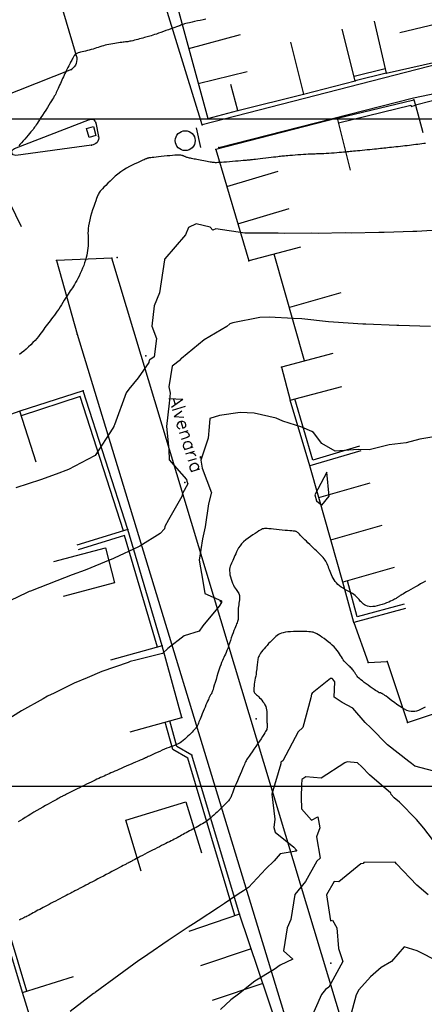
# Model space of a CAD drawing. Header units: millimetres. Extents: x 196436 to 199900, y 8705373 to 8708636.
# Tile 142 of 238: x 198404 to 198464, y 8706567 to 8706715. Entities that reach past the tile are written whole.
import ezdxf
from ezdxf.enums import TextEntityAlignment as Align

# ---------------------------------------------------------------- set-up
doc = ezdxf.new("R2010")
doc.units = ezdxf.units.MM
doc.header["$LTSCALE"] = 5
for name, color, linetype in [('$CURVAS1', 30, 'Continuous'), ('$CURVAS2', 40, 'Continuous'), ('CASA', 6, 'Continuous'), ('CERCA', 3, 'CERCA_LINE'), ('MALHA', 9, 'Continuous'), ('MEIO-FIO', 7, 'Continuous'), ('MURO', 9, 'Continuous'), ('PL', 23, 'Continuous'), ('TEXTO', 2, 'Continuous')]:
    doc.layers.add(name, color=color, linetype=linetype)
doc.styles.add('GEOSIS', font='ROMANS.SHX')
doc.linetypes.add('CERCA_LINE', pattern='A,0.5,-0.2,["X",Standard,S=0.1,R=0,X=-0.1,Y=-0.05],-0.25', length=0.95)

# ---------------------------------------------------------------- blocks, each defined once
blk = doc.blocks.new('C')
at = {"layer": 'CASA'}
blk.add_lwpolyline([(0, 0), (0, 8)], dxfattribs=at)
blk = doc.blocks.new('PL')
at = {"layer": 'PL'}
blk.add_line((2.01, 1.49), (2.01, -1.49), dxfattribs=at)
blk.add_circle((0, 0), 1.49, dxfattribs=at)

msp = doc.modelspace()

# ---------------------------------------------------------------- linework, layer by layer
at = {"layer": '$CURVAS1'}
for points in [[(198467.803, 8706683.392, 695), (198463.26, 8706683.11, 695), (198462.649, 8706683.108, 695), (198458.351, 8706682.949, 695), (198457.56, 8706682.955, 695), (198453.408, 8706682.856, 695), (198452.508, 8706682.873, 695), (198448.443, 8706682.806, 695), (198447.473, 8706682.826, 695), (198443.458, 8706682.797, 695), (198442.463, 8706682.829, 695), (198438.452, 8706682.832, 695), (198437.982, 8706682.857, 695), (198437.469, 8706682.862, 695), (198433.138, 8706683.488, 695), (198432.68, 8706683.301, 695), (198432.253, 8706683.77, 695), (198430.198, 8706684.257, 695), (198429.004, 8706683.709, 695), (198428.582, 8706682.612, 695), (198425.485, 8706678.982, 695), (198425.425, 8706678.909, 695), (198425.396, 8706678.902, 695), (198425.415, 8706678.885, 695), (198425.411, 8706678.834, 695), (198424.654, 8706673.888, 695), (198423.883, 8706671.939, 695), (198423.541, 8706668.893, 695), (198424.246, 8706667.078, 695), (198423.866, 8706664.345, 695), (198423.234, 8706663.895, 695), (198423.144, 8706663.826, 695), (198423.082, 8706663.469, 695), (198421.502, 8706661.189, 695), (198420.063, 8706659.486, 695), (198419.686, 8706658.91, 695), (198417.937, 8706654.136, 695), (198417.855, 8706653.918, 695), (198417.848, 8706653.877, 695), (198417.679, 8706653.625, 695), (198415.009, 8706649.528, 695), (198413.861, 8706648.936, 695), (198411.05, 8706647.445, 695), (198409.195, 8706646.755, 695), (198406.818, 8706645.914, 695), (198403.139, 8706644.687, 695)], [(198466.76, 8706602.023, 700), (198462.963, 8706603.002, 700), (198462.437, 8706603.383, 700), (198462.033, 8706603.724, 700), (198458.852, 8706606.205, 700), (198456.365, 8706608.749, 700), (198455.524, 8706609.535, 700), (198453.676, 8706611.694, 700), (198452.036, 8706612.548, 700), (198450.857, 8706613.333, 700), (198450.943, 8706615.617, 700), (198450.662, 8706616.044, 700), (198450.572, 8706616.115, 700), (198450.305, 8706616.147, 700), (198447.586, 8706613.92, 700), (198447.474, 8706613.788, 700), (198447.37, 8706613.231, 700), (198446.168, 8706608.794, 700), (198445.447, 8706608.157, 700), (198443.146, 8706603.807, 700), (198442.872, 8706603.591, 700), (198442.845, 8706603.329, 700), (198441.536, 8706598.814, 700), (198441.95, 8706595.05, 700), (198441.816, 8706593.813, 700), (198442.032, 8706593.116, 700), (198444.797, 8706590.86, 700), (198445.223, 8706590.431, 700), (198445.237, 8706590.342, 700), (198445.167, 8706590.279, 700), (198442.75, 8706589.874, 700), (198441.88, 8706588.812, 700), (198440.637, 8706587.618, 700), (198438.036, 8706584.852, 700), (198437.274, 8706584.329, 700), (198436.473, 8706583.836, 700), (198434.424, 8706582.453, 700), (198433.519, 8706581.835, 700), (198430.493, 8706579.842, 700), (198429.75, 8706579.366, 700), (198428.972, 8706578.869, 700), (198425.997, 8706576.867, 700), (198422.916, 8706574.766, 700), (198422.258, 8706574.339, 700), (198421.588, 8706573.901, 700), (198418.572, 8706571.704, 700), (198415.043, 8706569.104, 700), (198414.913, 8706569.014, 700), (198414.794, 8706568.931, 700), (198411.302, 8706566.227, 700)]]:
    msp.add_polyline3d(points, dxfattribs=at)
at = {"layer": '$CURVAS2'}
for points in [[(198431.598, 8706714.896, 693), (198431.201, 8706714.816, 693), (198430.784, 8706714.727, 693), (198430.362, 8706714.634, 693), (198429.948, 8706714.541, 693), (198429.556, 8706714.45, 693), (198429.198, 8706714.367, 693), (198428.89, 8706714.294, 693), (198428.641, 8706714.235, 693), (198428.447, 8706714.189, 693), (198428.3, 8706714.153, 693), (198428.192, 8706714.126, 693), (198428.116, 8706714.107, 693), (198428.065, 8706714.092, 693), (198428.03, 8706714.08, 693), (198428.004, 8706714.07, 693), (198427.981, 8706714.059, 693), (198427.958, 8706714.048, 693), (198427.936, 8706714.036, 693), (198427.914, 8706714.024, 693), (198427.892, 8706714.012, 693), (198427.869, 8706714, 693), (198427.845, 8706713.987, 693), (198427.819, 8706713.974, 693), (198427.79, 8706713.962, 693), (198427.753, 8706713.946, 693), (198427.7, 8706713.926, 693), (198427.626, 8706713.898, 693), (198427.523, 8706713.861, 693), (198427.385, 8706713.811, 693), (198427.205, 8706713.746, 693), (198426.977, 8706713.664, 693), (198426.698, 8706713.563, 693), (198426.376, 8706713.447, 693), (198426.023, 8706713.32, 693), (198425.651, 8706713.187, 693), (198425.272, 8706713.052, 693), (198424.899, 8706712.92, 693), (198424.543, 8706712.795, 693), (198424.215, 8706712.683, 693), (198423.926, 8706712.585, 693), (198423.67, 8706712.502, 693), (198423.44, 8706712.429, 693), (198423.228, 8706712.365, 693), (198423.027, 8706712.306, 693), (198422.829, 8706712.25, 693), (198422.626, 8706712.194, 693), (198422.411, 8706712.136, 693), (198422.178, 8706712.072, 693), (198421.931, 8706712.006, 693), (198421.675, 8706711.937, 693), (198421.415, 8706711.869, 693), (198421.157, 8706711.802, 693), (198420.907, 8706711.739, 693), (198420.67, 8706711.683, 693), (198420.451, 8706711.633, 693), (198420.254, 8706711.593, 693), (198420.074, 8706711.56, 693), (198419.906, 8706711.533, 693), (198419.743, 8706711.511, 693), (198419.578, 8706711.49, 693), (198419.405, 8706711.471, 693), (198419.218, 8706711.45, 693), (198419.01, 8706711.426, 693), (198418.777, 8706711.397, 693), (198418.522, 8706711.364, 693), (198418.25, 8706711.326, 693), (198417.966, 8706711.283, 693), (198417.675, 8706711.235, 693), (198417.38, 8706711.182, 693), (198417.089, 8706711.123, 693), (198416.805, 8706711.06, 693), (198416.531, 8706710.991, 693), (198416.267, 8706710.917, 693), (198416.009, 8706710.84, 693), (198415.755, 8706710.761, 693), (198415.502, 8706710.679, 693), (198415.246, 8706710.597, 693), (198414.984, 8706710.514, 693), (198414.715, 8706710.432, 693), (198414.435, 8706710.352, 693), (198414.151, 8706710.274, 693), (198413.867, 8706710.199, 693), (198413.59, 8706710.128, 693), (198413.325, 8706710.06, 693), (198413.078, 8706709.998, 693), (198412.855, 8706709.94, 693), (198412.663, 8706709.889, 693), (198412.504, 8706709.844, 693), (198412.378, 8706709.804, 693), (198412.278, 8706709.769, 693), (198412.201, 8706709.737, 693), (198412.142, 8706709.707, 693), (198412.098, 8706709.679, 693), (198412.062, 8706709.65, 693), (198412.032, 8706709.62, 693), (198412.003, 8706709.588, 693), (198411.974, 8706709.552, 693), (198411.943, 8706709.51, 693), (198411.91, 8706709.461, 693), (198411.873, 8706709.404, 693), (198411.832, 8706709.335, 693), (198411.785, 8706709.255, 693), (198411.731, 8706709.16, 693), (198411.67, 8706709.05, 693), (198411.601, 8706708.925, 693), (198411.526, 8706708.786, 693), (198411.444, 8706708.634, 693), (198411.357, 8706708.468, 693), (198411.263, 8706708.29, 693), (198411.165, 8706708.101, 693), (198411.063, 8706707.9, 693), (198410.956, 8706707.69, 693), (198410.846, 8706707.47, 693), (198410.734, 8706707.243, 693), (198410.619, 8706707.008, 693), (198410.503, 8706706.767, 693), (198410.387, 8706706.522, 693), (198410.271, 8706706.272, 693), (198410.156, 8706706.02, 693), (198410.042, 8706705.766, 693), (198409.93, 8706705.513, 693), (198409.82, 8706705.262, 693), (198409.712, 8706705.015, 693), (198409.606, 8706704.775, 693), (198409.504, 8706704.543, 693), (198409.403, 8706704.322, 693), (198409.306, 8706704.113, 693), (198409.212, 8706703.918, 693), (198409.117, 8706703.731, 693), (198409.017, 8706703.544, 693), (198408.908, 8706703.35, 693), (198408.787, 8706703.143, 693), (198408.649, 8706702.914, 693), (198408.491, 8706702.658, 693), (198408.308, 8706702.366, 693), (198408.098, 8706702.035, 693), (198407.868, 8706701.674, 693), (198407.625, 8706701.293, 693), (198407.376, 8706700.906, 693), (198407.13, 8706700.523, 693), (198406.895, 8706700.156, 693), (198406.678, 8706699.818, 693), (198406.486, 8706699.519, 693), (198406.326, 8706699.268, 693), (198406.19, 8706699.057, 693), (198406.071, 8706698.875, 693), (198405.96, 8706698.712, 693), (198405.847, 8706698.555, 693), (198405.724, 8706698.395, 693), (198405.583, 8706698.219, 693), (198405.414, 8706698.017, 693), (198405.211, 8706697.782, 693), (198404.982, 8706697.519, 693), (198404.736, 8706697.239, 693), (198404.481, 8706696.952, 693), (198404.228, 8706696.669, 693), (198403.985, 8706696.4, 693), (198403.762, 8706696.154, 693), (198403.569, 8706695.942, 693)], [(198464.574, 8706696.3, 694), (198464.281, 8706696.264, 694), (198463.986, 8706696.227, 694), (198463.689, 8706696.189, 694), (198463.389, 8706696.15, 694), (198463.085, 8706696.111, 694), (198462.776, 8706696.071, 694), (198462.462, 8706696.031, 694), (198462.14, 8706695.991, 694), (198461.811, 8706695.951, 694), (198461.475, 8706695.913, 694), (198461.133, 8706695.874, 694), (198460.789, 8706695.837, 694), (198460.447, 8706695.8, 694), (198460.109, 8706695.764, 694), (198459.779, 8706695.729, 694), (198459.46, 8706695.695, 694), (198459.156, 8706695.662, 694), (198458.868, 8706695.63, 694), (198458.593, 8706695.599, 694), (198458.324, 8706695.568, 694), (198458.057, 8706695.538, 694), (198457.785, 8706695.507, 694), (198457.503, 8706695.476, 694), (198457.206, 8706695.444, 694), (198456.888, 8706695.411, 694), (198456.546, 8706695.377, 694), (198456.185, 8706695.342, 694), (198455.814, 8706695.307, 694), (198455.438, 8706695.272, 694), (198455.067, 8706695.237, 694), (198454.707, 8706695.204, 694), (198454.366, 8706695.172, 694), (198454.053, 8706695.142, 694), (198453.771, 8706695.114, 694), (198453.514, 8706695.088, 694), (198453.273, 8706695.064, 694), (198453.037, 8706695.04, 694), (198452.798, 8706695.017, 694), (198452.545, 8706694.993, 694), (198452.27, 8706694.968, 694), (198451.962, 8706694.942, 694), (198451.616, 8706694.914, 694), (198451.24, 8706694.885, 694), (198450.843, 8706694.856, 694), (198450.439, 8706694.827, 694), (198450.037, 8706694.8, 694), (198449.649, 8706694.775, 694), (198449.286, 8706694.754, 694), (198448.96, 8706694.737, 694), (198448.676, 8706694.726, 694), (198448.428, 8706694.718, 694), (198448.203, 8706694.712, 694), (198447.987, 8706694.707, 694), (198447.77, 8706694.702, 694), (198447.538, 8706694.696, 694), (198447.279, 8706694.685, 694), (198446.98, 8706694.67, 694), (198446.635, 8706694.65, 694), (198446.251, 8706694.624, 694), (198445.842, 8706694.595, 694), (198445.423, 8706694.564, 694), (198445.007, 8706694.531, 694), (198444.608, 8706694.499, 694), (198444.238, 8706694.469, 694), (198443.912, 8706694.441, 694), (198443.64, 8706694.418, 694), (198443.41, 8706694.397, 694), (198443.208, 8706694.377, 694), (198443.021, 8706694.358, 694), (198442.833, 8706694.338, 694), (198442.63, 8706694.315, 694), (198442.397, 8706694.288, 694), (198442.12, 8706694.255, 694), (198441.789, 8706694.217, 694), (198441.415, 8706694.173, 694), (198441.012, 8706694.127, 694), (198440.595, 8706694.078, 694), (198440.179, 8706694.03, 694), (198439.779, 8706693.984, 694), (198439.41, 8706693.942, 694), (198439.087, 8706693.904, 694), (198438.822, 8706693.874, 694), (198438.61, 8706693.85, 694), (198438.445, 8706693.832, 694), (198438.32, 8706693.818, 694), (198438.229, 8706693.808, 694), (198438.164, 8706693.801, 694), (198438.118, 8706693.796, 694), (198438.086, 8706693.793, 694), (198438.058, 8706693.791, 694), (198438.027, 8706693.788, 694), (198437.981, 8706693.784, 694), (198437.912, 8706693.778, 694), (198437.808, 8706693.769, 694), (198437.661, 8706693.757, 694), (198437.461, 8706693.739, 694), (198437.197, 8706693.716, 694), (198436.864, 8706693.688, 694), (198436.476, 8706693.654, 694), (198436.049, 8706693.617, 694), (198435.601, 8706693.579, 694), (198435.15, 8706693.541, 694), (198434.713, 8706693.504, 694), (198434.308, 8706693.472, 694), (198433.952, 8706693.444, 694), (198433.658, 8706693.424, 694), (198433.419, 8706693.41, 694), (198433.222, 8706693.403, 694), (198433.055, 8706693.402, 694), (198432.908, 8706693.409, 694), (198432.766, 8706693.423, 694), (198432.619, 8706693.443, 694), (198432.454, 8706693.471, 694), (198432.262, 8706693.505, 694), (198432.045, 8706693.544, 694), (198431.81, 8706693.588, 694), (198431.561, 8706693.636, 694), (198431.303, 8706693.685, 694), (198431.043, 8706693.734, 694), (198430.785, 8706693.783, 694), (198430.535, 8706693.83, 694), (198430.298, 8706693.875, 694), (198430.074, 8706693.917, 694), (198429.863, 8706693.956, 694), (198429.667, 8706693.994, 694), (198429.485, 8706694.03, 694), (198429.316, 8706694.066, 694), (198429.163, 8706694.101, 694), (198429.023, 8706694.136, 694), (198428.898, 8706694.171, 694), (198428.786, 8706694.207, 694), (198428.685, 8706694.243, 694), (198428.592, 8706694.278, 694), (198428.506, 8706694.313, 694), (198428.425, 8706694.347, 694), (198428.347, 8706694.38, 694), (198428.27, 8706694.412, 694), (198428.191, 8706694.443, 694), (198428.103, 8706694.47, 694), (198428, 8706694.494, 694), (198427.873, 8706694.513, 694), (198427.715, 8706694.526, 694), (198427.519, 8706694.531, 694), (198427.278, 8706694.527, 694), (198426.984, 8706694.513, 694), (198426.634, 8706694.489, 694), (198426.239, 8706694.455, 694), (198425.816, 8706694.415, 694), (198425.38, 8706694.372, 694), (198424.948, 8706694.326, 694), (198424.535, 8706694.281, 694), (198424.158, 8706694.239, 694), (198423.832, 8706694.202, 694), (198423.568, 8706694.172, 694), (198423.364, 8706694.149, 694), (198423.208, 8706694.131, 694), (198423.094, 8706694.116, 694), (198423.013, 8706694.104, 694), (198422.955, 8706694.094, 694), (198422.912, 8706694.083, 694), (198422.875, 8706694.07, 694), (198422.836, 8706694.054, 694), (198422.788, 8706694.033, 694), (198422.725, 8706694.005, 694), (198422.641, 8706693.967, 694), (198422.529, 8706693.917, 694), (198422.384, 8706693.852, 694), (198422.198, 8706693.771, 694), (198421.966, 8706693.671, 694), (198421.684, 8706693.55, 694), (198421.357, 8706693.407, 694), (198420.992, 8706693.24, 694), (198420.598, 8706693.049, 694), (198420.182, 8706692.834, 694), (198419.752, 8706692.592, 694), (198419.316, 8706692.324, 694), (198418.88, 8706692.027, 694), (198418.453, 8706691.704, 694), (198418.04, 8706691.362, 694), (198417.646, 8706691.011, 694), (198417.275, 8706690.662, 694), (198416.933, 8706690.324, 694), (198416.624, 8706690.008, 694), (198416.354, 8706689.724, 694), (198416.127, 8706689.481, 694), (198415.946, 8706689.285, 694), (198415.803, 8706689.126, 694), (198415.691, 8706688.987, 694), (198415.598, 8706688.852, 694), (198415.517, 8706688.705, 694), (198415.437, 8706688.53, 694), (198415.35, 8706688.313, 694), (198415.246, 8706688.036, 694), (198415.118, 8706687.688, 694), (198414.972, 8706687.281, 694), (198414.814, 8706686.827, 694), (198414.652, 8706686.341, 694), (198414.493, 8706685.838, 694), (198414.345, 8706685.333, 694), (198414.215, 8706684.839, 694), (198414.11, 8706684.372, 694), (198414.036, 8706683.942, 694), (198413.989, 8706683.546, 694), (198413.965, 8706683.18, 694), (198413.957, 8706682.837, 694), (198413.961, 8706682.511, 694), (198413.971, 8706682.196, 694), (198413.982, 8706681.887, 694), (198413.988, 8706681.577, 694), (198413.986, 8706681.261, 694), (198413.972, 8706680.937, 694), (198413.946, 8706680.606, 694), (198413.906, 8706680.265, 694), (198413.851, 8706679.915, 694), (198413.78, 8706679.554, 694), (198413.691, 8706679.181, 694), (198413.582, 8706678.796, 694), (198413.455, 8706678.399, 694), (198413.31, 8706677.995, 694), (198413.151, 8706677.589, 694), (198412.983, 8706677.187, 694), (198412.807, 8706676.795, 694), (198412.629, 8706676.419, 694), (198412.451, 8706676.064, 694), (198412.276, 8706675.737, 694), (198412.108, 8706675.44, 694), (198411.945, 8706675.17, 694), (198411.785, 8706674.919, 694), (198411.626, 8706674.679, 694), (198411.467, 8706674.444, 694), (198411.305, 8706674.207, 694), (198411.139, 8706673.96, 694), (198410.966, 8706673.698, 694), (198410.785, 8706673.413, 694), (198410.597, 8706673.11, 694), (198410.402, 8706672.792, 694), (198410.201, 8706672.466, 694), (198409.995, 8706672.134, 694), (198409.785, 8706671.802, 694), (198409.571, 8706671.475, 694), (198409.354, 8706671.158, 694), (198409.135, 8706670.853, 694), (198408.916, 8706670.56, 694), (198408.698, 8706670.278, 694), (198408.482, 8706670.004, 694), (198408.271, 8706669.738, 694), (198408.065, 8706669.477, 694), (198407.866, 8706669.219, 694), (198407.676, 8706668.963, 694), (198407.495, 8706668.707, 694), (198407.318, 8706668.449, 694), (198407.139, 8706668.188, 694), (198406.953, 8706667.921, 694), (198406.753, 8706667.648, 694), (198406.534, 8706667.366, 694), (198406.29, 8706667.073, 694), (198406.015, 8706666.769, 694), (198405.705, 8706666.452, 694), (198405.37, 8706666.128, 694), (198405.02, 8706665.806, 694), (198404.669, 8706665.492, 694), (198404.326, 8706665.195, 694), (198404.004, 8706664.92, 694), (198403.714, 8706664.676, 694)], [(198465.318, 8706668.86, 696), (198460.532, 8706669.008, 696), (198460.253, 8706669.015, 696), (198455.62, 8706669.205, 696), (198455.161, 8706669.222, 696), (198450.766, 8706669.515, 696), (198450.003, 8706669.563, 696), (198445.998, 8706669.994, 696), (198444.77, 8706670.057, 696), (198441.113, 8706670.245, 696), (198439.695, 8706670.229, 696), (198435.692, 8706669.434, 696), (198435.195, 8706669.241, 696), (198434.786, 8706668.844, 696), (198431.387, 8706666.854, 696), (198427.978, 8706664.086, 696), (198427.833, 8706663.951, 696), (198427.823, 8706663.88, 696), (198427.815, 8706663.875, 696), (198426.593, 8706662.938, 696), (198426.052, 8706659.827, 696), (198426.271, 8706658.881, 696), (198426.103, 8706657.361, 696), (198425.702, 8706653.884, 696), (198426.08, 8706650.417, 696), (198426.108, 8706648.882, 696), (198428.737, 8706645.941, 696), (198428.776, 8706645.721, 696), (198428.934, 8706645.307, 696), (198428.121, 8706643.873, 696), (198428.007, 8706643.422, 696), (198426.04, 8706639.926, 696), (198425.478, 8706638.885, 696), (198425.427, 8706638.551, 696), (198424.754, 8706637.882, 696), (198421.712, 8706635.973, 696), (198421.524, 8706635.867, 696), (198417.869, 8706634.186, 696), (198417.658, 8706634.084, 696), (198417.261, 8706633.921, 696), (198413.518, 8706632.366, 696), (198411.586, 8706631.658, 696), (198409.311, 8706630.786, 696), (198405.349, 8706629.233, 696), (198405.13, 8706629.15, 696), (198404.756, 8706628.975, 696), (198401.09, 8706627.231, 696)], [(198467.266, 8706652.589, 697), (198463.687, 8706651.982, 697), (198461.669, 8706651.43, 697), (198459.117, 8706651.135, 697), (198456.121, 8706650.369, 697), (198454.481, 8706650.419, 697), (198451.01, 8706650.17, 697), (198449.029, 8706651.357, 697), (198447.741, 8706652.993, 697), (198447.496, 8706653.131, 697), (198446.017, 8706653.795, 697), (198443.151, 8706654.702, 697), (198442.183, 8706655.111, 697), (198438.868, 8706655.891, 697), (198436.766, 8706655.976, 697), (198433.67, 8706655.52, 697), (198432.224, 8706655.072, 697), (198432.118, 8706653.856, 697), (198431.958, 8706652.134, 697), (198430.853, 8706648.832, 697), (198431.058, 8706647.663, 697), (198432.467, 8706643.972, 697), (198432.4, 8706643.854, 697), (198432.011, 8706642.325, 697), (198431.503, 8706638.858, 697), (198431.143, 8706637.081, 697), (198430.61, 8706633.862, 697), (198431.153, 8706630.713, 697), (198431.463, 8706628.858, 697), (198433.95, 8706627.751, 697), (198433.99, 8706627.504, 697), (198433.63, 8706626.962, 697), (198431.183, 8706624.002, 697), (198430.606, 8706623.223, 697), (198428.354, 8706622.544, 697), (198425.93, 8706620.648, 697), (198425.125, 8706619.869, 697), (198421.142, 8706618.903, 697), (198420.293, 8706618.666, 697), (198419.993, 8706618.55, 697), (198416.049, 8706617.161, 697), (198413.81, 8706616.23, 697), (198411.904, 8706615.453, 697), (198408.874, 8706613.957, 697), (198407.89, 8706613.482, 697), (198407.222, 8706613.111, 697), (198403.977, 8706611.305, 697), (198400.3, 8706608.995, 697)], [(198449.759, 8706647.057, 697), (198447.972, 8706643.65, 697), (198448.195, 8706642.76, 697), (198448.99, 8706642.08, 697), (198450.134, 8706643.433, 697), (198449.759, 8706647.057, 697)], [(198464.563, 8706630.729, 698), (198464.196, 8706630.518, 698), (198463.82, 8706630.302, 698), (198463.44, 8706630.087, 698), (198463.063, 8706629.874, 698), (198462.696, 8706629.668, 698), (198462.345, 8706629.47, 698), (198462.017, 8706629.285, 698), (198461.718, 8706629.116, 698), (198461.455, 8706628.967, 698), (198461.232, 8706628.838, 698), (198461.047, 8706628.729, 698), (198460.893, 8706628.636, 698), (198460.765, 8706628.556, 698), (198460.658, 8706628.488, 698), (198460.567, 8706628.427, 698), (198460.485, 8706628.371, 698), (198460.408, 8706628.317, 698), (198460.33, 8706628.262, 698), (198460.246, 8706628.204, 698), (198460.15, 8706628.142, 698), (198460.038, 8706628.074, 698), (198459.902, 8706627.999, 698), (198459.74, 8706627.915, 698), (198459.544, 8706627.82, 698), (198459.309, 8706627.713, 698), (198459.033, 8706627.593, 698), (198458.723, 8706627.466, 698), (198458.387, 8706627.338, 698), (198458.035, 8706627.214, 698), (198457.676, 8706627.102, 698), (198457.319, 8706627.008, 698), (198456.974, 8706626.938, 698), (198456.649, 8706626.899, 698), (198456.353, 8706626.894, 698), (198456.085, 8706626.923, 698), (198455.842, 8706626.98, 698), (198455.624, 8706627.061, 698), (198455.428, 8706627.163, 698), (198455.252, 8706627.281, 698), (198455.094, 8706627.411, 698), (198454.952, 8706627.549, 698), (198454.823, 8706627.692, 698), (198454.702, 8706627.837, 698), (198454.584, 8706627.985, 698), (198454.462, 8706628.135, 698), (198454.329, 8706628.285, 698), (198454.181, 8706628.435, 698), (198454.012, 8706628.585, 698), (198453.814, 8706628.732, 698), (198453.586, 8706628.878, 698), (198453.33, 8706629.023, 698), (198453.056, 8706629.171, 698), (198452.771, 8706629.323, 698), (198452.481, 8706629.482, 698), (198452.195, 8706629.651, 698), (198451.919, 8706629.831, 698), (198451.661, 8706630.024, 698), (198451.427, 8706630.233, 698), (198451.217, 8706630.456, 698), (198451.028, 8706630.69, 698), (198450.859, 8706630.931, 698), (198450.709, 8706631.179, 698), (198450.575, 8706631.429, 698), (198450.455, 8706631.679, 698), (198450.348, 8706631.926, 698), (198450.252, 8706632.169, 698), (198450.164, 8706632.406, 698), (198450.08, 8706632.638, 698), (198449.998, 8706632.863, 698), (198449.914, 8706633.081, 698), (198449.825, 8706633.293, 698), (198449.727, 8706633.497, 698), (198449.619, 8706633.694, 698), (198449.496, 8706633.884, 698), (198449.359, 8706634.068, 698), (198449.207, 8706634.251, 698), (198449.04, 8706634.435, 698), (198448.857, 8706634.622, 698), (198448.659, 8706634.817, 698), (198448.445, 8706635.021, 698), (198448.215, 8706635.238, 698), (198447.97, 8706635.469, 698), (198447.714, 8706635.712, 698), (198447.453, 8706635.961, 698), (198447.191, 8706636.21, 698), (198446.935, 8706636.457, 698), (198446.689, 8706636.695, 698), (198446.459, 8706636.92, 698), (198446.25, 8706637.127, 698), (198446.066, 8706637.313, 698), (198445.906, 8706637.477, 698), (198445.768, 8706637.62, 698), (198445.648, 8706637.744, 698), (198445.546, 8706637.849, 698), (198445.457, 8706637.937, 698), (198445.38, 8706638.009, 698), (198445.312, 8706638.066, 698), (198445.249, 8706638.109, 698), (198445.184, 8706638.14, 698), (198445.107, 8706638.164, 698), (198445.009, 8706638.182, 698), (198444.881, 8706638.197, 698), (198444.713, 8706638.213, 698), (198444.496, 8706638.232, 698), (198444.222, 8706638.257, 698), (198443.884, 8706638.29, 698), (198443.496, 8706638.33, 698), (198443.075, 8706638.374, 698), (198442.637, 8706638.42, 698), (198442.201, 8706638.466, 698), (198441.782, 8706638.509, 698), (198441.399, 8706638.548, 698), (198441.068, 8706638.579, 698), (198440.8, 8706638.601, 698), (198440.586, 8706638.61, 698), (198440.411, 8706638.603, 698), (198440.258, 8706638.578, 698), (198440.113, 8706638.532, 698), (198439.96, 8706638.46, 698), (198439.783, 8706638.362, 698), (198439.568, 8706638.232, 698), (198439.303, 8706638.07, 698), (198438.997, 8706637.878, 698), (198438.662, 8706637.66, 698), (198438.31, 8706637.419, 698), (198437.955, 8706637.16, 698), (198437.609, 8706636.885, 698), (198437.284, 8706636.598, 698), (198436.993, 8706636.304, 698), (198436.746, 8706636.005, 698), (198436.539, 8706635.705, 698), (198436.366, 8706635.407, 698), (198436.22, 8706635.114, 698), (198436.095, 8706634.828, 698), (198435.984, 8706634.552, 698), (198435.88, 8706634.29, 698), (198435.778, 8706634.044, 698), (198435.672, 8706633.816, 698), (198435.565, 8706633.601, 698), (198435.462, 8706633.393, 698), (198435.368, 8706633.187, 698), (198435.288, 8706632.976, 698), (198435.226, 8706632.754, 698), (198435.187, 8706632.516, 698), (198435.175, 8706632.256, 698), (198435.195, 8706631.969, 698), (198435.243, 8706631.663, 698), (198435.315, 8706631.345, 698), (198435.408, 8706631.023, 698), (198435.516, 8706630.707, 698), (198435.635, 8706630.404, 698), (198435.762, 8706630.123, 698), (198435.892, 8706629.872, 698), (198436.022, 8706629.657, 698), (198436.147, 8706629.473, 698), (198436.266, 8706629.311, 698), (198436.375, 8706629.164, 698), (198436.471, 8706629.023, 698), (198436.551, 8706628.88, 698), (198436.613, 8706628.728, 698), (198436.652, 8706628.557, 698), (198436.669, 8706628.363, 698), (198436.666, 8706628.147, 698), (198436.647, 8706627.914, 698), (198436.618, 8706627.669, 698), (198436.583, 8706627.416, 698), (198436.547, 8706627.159, 698), (198436.515, 8706626.903, 698), (198436.491, 8706626.653, 698), (198436.478, 8706626.412, 698), (198436.475, 8706626.181, 698), (198436.478, 8706625.959, 698), (198436.483, 8706625.748, 698), (198436.487, 8706625.546, 698), (198436.486, 8706625.353, 698), (198436.478, 8706625.17, 698), (198436.457, 8706624.996, 698), (198436.423, 8706624.83, 698), (198436.374, 8706624.667, 698), (198436.311, 8706624.498, 698), (198436.236, 8706624.318, 698), (198436.15, 8706624.12, 698), (198436.053, 8706623.895, 698), (198435.946, 8706623.638, 698), (198435.83, 8706623.341, 698), (198435.707, 8706623.001, 698), (198435.578, 8706622.626, 698), (198435.444, 8706622.228, 698), (198435.308, 8706621.819, 698), (198435.173, 8706621.411, 698), (198435.038, 8706621.016, 698), (198434.908, 8706620.645, 698), (198434.784, 8706620.311, 698), (198434.666, 8706620.021, 698), (198434.553, 8706619.766, 698), (198434.444, 8706619.531, 698), (198434.336, 8706619.305, 698), (198434.226, 8706619.071, 698), (198434.112, 8706618.818, 698), (198433.992, 8706618.532, 698), (198433.864, 8706618.198, 698), (198433.727, 8706617.809, 698), (198433.583, 8706617.375, 698), (198433.435, 8706616.914, 698), (198433.289, 8706616.443, 698), (198433.148, 8706615.978, 698), (198433.015, 8706615.536, 698), (198432.894, 8706615.133, 698), (198432.79, 8706614.787, 698), (198432.704, 8706614.51, 698), (198432.636, 8706614.297, 698), (198432.582, 8706614.138, 698), (198432.54, 8706614.023, 698), (198432.506, 8706613.943, 698), (198432.479, 8706613.889, 698), (198432.454, 8706613.85, 698), (198432.43, 8706613.818, 698), (198432.403, 8706613.783, 698), (198432.372, 8706613.739, 698), (198432.335, 8706613.682, 698), (198432.29, 8706613.606, 698), (198432.236, 8706613.505, 698), (198432.17, 8706613.376, 698), (198432.092, 8706613.212, 698), (198431.998, 8706613.009, 698), (198431.889, 8706612.764, 698), (198431.767, 8706612.483, 698), (198431.636, 8706612.176, 698), (198431.499, 8706611.852, 698), (198431.36, 8706611.519, 698), (198431.223, 8706611.188, 698), (198431.09, 8706610.867, 698), (198430.966, 8706610.565, 698), (198430.854, 8706610.291, 698), (198430.754, 8706610.044, 698), (198430.664, 8706609.823, 698), (198430.586, 8706609.629, 698), (198430.518, 8706609.459, 698), (198430.459, 8706609.313, 698), (198430.41, 8706609.191, 698), (198430.37, 8706609.091, 698), (198430.338, 8706609.011, 698), (198430.313, 8706608.951, 698), (198430.294, 8706608.906, 698), (198430.28, 8706608.875, 698), (198430.27, 8706608.854, 698), (198430.262, 8706608.841, 698), (198430.256, 8706608.833, 698), (198430.249, 8706608.827, 698), (198430.242, 8706608.822, 698), (198430.234, 8706608.816, 698), (198430.225, 8706608.809, 698), (198430.215, 8706608.803, 698), (198430.205, 8706608.795, 698), (198430.195, 8706608.787, 698), (198430.185, 8706608.778, 698), (198430.175, 8706608.768, 698), (198430.164, 8706608.757, 698), (198430.15, 8706608.74, 698), (198430.126, 8706608.713, 698), (198430.09, 8706608.673, 698), (198430.037, 8706608.615, 698), (198429.963, 8706608.534, 698), (198429.863, 8706608.426, 698), (198429.732, 8706608.287, 698), (198429.569, 8706608.115, 698), (198429.378, 8706607.917, 698), (198429.165, 8706607.7, 698), (198428.935, 8706607.474, 698), (198428.697, 8706607.246, 698), (198428.455, 8706607.027, 698), (198428.215, 8706606.824, 698), (198427.985, 8706606.646, 698), (198427.769, 8706606.499, 698), (198427.561, 8706606.379, 698), (198427.355, 8706606.278, 698), (198427.145, 8706606.19, 698), (198426.923, 8706606.107, 698), (198426.685, 8706606.022, 698), (198426.422, 8706605.929, 698), (198426.129, 8706605.819, 698), (198425.801, 8706605.689, 698), (198425.448, 8706605.542, 698), (198425.079, 8706605.384, 698), (198424.707, 8706605.22, 698), (198424.341, 8706605.056, 698), (198423.994, 8706604.899, 698), (198423.676, 8706604.753, 698), (198423.398, 8706604.625, 698), (198423.169, 8706604.519, 698), (198422.984, 8706604.434, 698), (198422.836, 8706604.365, 698), (198422.72, 8706604.311, 698), (198422.627, 8706604.267, 698), (198422.55, 8706604.232, 698), (198422.483, 8706604.201, 698), (198422.419, 8706604.171, 698), (198422.351, 8706604.141, 698), (198422.274, 8706604.106, 698), (198422.183, 8706604.066, 698), (198422.073, 8706604.017, 698), (198421.939, 8706603.959, 698), (198421.775, 8706603.888, 698), (198421.578, 8706603.803, 698), (198421.342, 8706603.702, 698), (198421.064, 8706603.583, 698), (198420.751, 8706603.448, 698), (198420.411, 8706603.302, 698), (198420.052, 8706603.148, 698), (198419.684, 8706602.989, 698), (198419.313, 8706602.829, 698), (198418.949, 8706602.671, 698), (198418.601, 8706602.518, 698), (198418.274, 8706602.374, 698), (198417.967, 8706602.238, 698), (198417.677, 8706602.108, 698), (198417.401, 8706601.984, 698), (198417.136, 8706601.864, 698), (198416.877, 8706601.747, 698), (198416.623, 8706601.631, 698), (198416.369, 8706601.516, 698), (198416.112, 8706601.401, 698), (198415.851, 8706601.283, 698), (198415.584, 8706601.162, 698), (198415.308, 8706601.036, 698), (198415.022, 8706600.905, 698), (198414.725, 8706600.766, 698), (198414.414, 8706600.62, 698), (198414.087, 8706600.464, 698), (198413.745, 8706600.298, 698), (198413.392, 8706600.125, 698), (198413.037, 8706599.949, 698), (198412.684, 8706599.774, 698), (198412.343, 8706599.604, 698), (198412.019, 8706599.442, 698), (198411.719, 8706599.291, 698), (198411.451, 8706599.157, 698), (198411.22, 8706599.041, 698), (198411.022, 8706598.943, 698), (198410.855, 8706598.86, 698), (198410.713, 8706598.789, 698), (198410.593, 8706598.729, 698), (198410.489, 8706598.678, 698), (198410.397, 8706598.632, 698), (198410.314, 8706598.59, 698), (198410.235, 8706598.549, 698), (198410.153, 8706598.507, 698), (198410.063, 8706598.459, 698), (198409.958, 8706598.403, 698), (198409.833, 8706598.336, 698), (198409.681, 8706598.253, 698), (198409.497, 8706598.152, 698), (198409.273, 8706598.029, 698), (198409.006, 8706597.883, 698), (198408.699, 8706597.714, 698), (198408.357, 8706597.524, 698), (198407.985, 8706597.317, 698), (198407.588, 8706597.093, 698), (198407.171, 8706596.857, 698), (198406.739, 8706596.609, 698), (198406.297, 8706596.353, 698), (198405.851, 8706596.09, 698), (198405.408, 8706595.826, 698), (198404.976, 8706595.565, 698), (198404.562, 8706595.314, 698), (198404.173, 8706595.077, 698), (198403.818, 8706594.859, 698), (198403.504, 8706594.665, 698)], [(198464.479, 8706611.834, 699), (198464.125, 8706611.656, 699), (198463.801, 8706611.498, 699), (198463.501, 8706611.366, 699), (198463.218, 8706611.264, 699), (198462.942, 8706611.196, 699), (198462.667, 8706611.168, 699), (198462.384, 8706611.182, 699), (198462.085, 8706611.246, 699), (198461.762, 8706611.362, 699), (198461.411, 8706611.533, 699), (198461.037, 8706611.748, 699), (198460.652, 8706611.996, 699), (198460.266, 8706612.264, 699), (198459.888, 8706612.54, 699), (198459.528, 8706612.81, 699), (198459.197, 8706613.063, 699), (198458.904, 8706613.285, 699), (198458.657, 8706613.468, 699), (198458.455, 8706613.613, 699), (198458.29, 8706613.724, 699), (198458.159, 8706613.807, 699), (198458.057, 8706613.867, 699), (198457.978, 8706613.908, 699), (198457.917, 8706613.934, 699), (198457.869, 8706613.952, 699), (198457.831, 8706613.964, 699), (198457.799, 8706613.972, 699), (198457.774, 8706613.976, 699), (198457.753, 8706613.979, 699), (198457.736, 8706613.979, 699), (198457.721, 8706613.978, 699), (198457.708, 8706613.976, 699), (198457.695, 8706613.974, 699), (198457.68, 8706613.973, 699), (198457.659, 8706613.978, 699), (198457.625, 8706613.992, 699), (198457.573, 8706614.019, 699), (198457.496, 8706614.064, 699), (198457.389, 8706614.132, 699), (198457.246, 8706614.227, 699), (198457.061, 8706614.352, 699), (198456.832, 8706614.511, 699), (198456.566, 8706614.697, 699), (198456.276, 8706614.903, 699), (198455.974, 8706615.12, 699), (198455.67, 8706615.341, 699), (198455.378, 8706615.558, 699), (198455.109, 8706615.763, 699), (198454.874, 8706615.948, 699), (198454.682, 8706616.107, 699), (198454.53, 8706616.242, 699), (198454.41, 8706616.358, 699), (198454.317, 8706616.461, 699), (198454.244, 8706616.553, 699), (198454.184, 8706616.64, 699), (198454.131, 8706616.726, 699), (198454.077, 8706616.816, 699), (198454.017, 8706616.913, 699), (198453.951, 8706617.018, 699), (198453.876, 8706617.129, 699), (198453.794, 8706617.245, 699), (198453.703, 8706617.365, 699), (198453.603, 8706617.489, 699), (198453.494, 8706617.615, 699), (198453.375, 8706617.742, 699), (198453.246, 8706617.87, 699), (198453.109, 8706618, 699), (198452.966, 8706618.135, 699), (198452.819, 8706618.276, 699), (198452.669, 8706618.425, 699), (198452.519, 8706618.584, 699), (198452.371, 8706618.756, 699), (198452.227, 8706618.942, 699), (198452.087, 8706619.144, 699), (198451.949, 8706619.361, 699), (198451.806, 8706619.59, 699), (198451.654, 8706619.83, 699), (198451.488, 8706620.079, 699), (198451.302, 8706620.334, 699), (198451.092, 8706620.595, 699), (198450.853, 8706620.86, 699), (198450.583, 8706621.125, 699), (198450.286, 8706621.387, 699), (198449.974, 8706621.643, 699), (198449.655, 8706621.888, 699), (198449.337, 8706622.118, 699), (198449.031, 8706622.329, 699), (198448.745, 8706622.518, 699), (198448.488, 8706622.679, 699), (198448.266, 8706622.81, 699), (198448.071, 8706622.914, 699), (198447.889, 8706622.994, 699), (198447.71, 8706623.054, 699), (198447.52, 8706623.097, 699), (198447.309, 8706623.127, 699), (198447.064, 8706623.148, 699), (198446.773, 8706623.162, 699), (198446.428, 8706623.173, 699), (198446.039, 8706623.181, 699), (198445.62, 8706623.183, 699), (198445.183, 8706623.177, 699), (198444.744, 8706623.164, 699), (198444.316, 8706623.14, 699), (198443.912, 8706623.105, 699), (198443.547, 8706623.056, 699), (198443.231, 8706622.993, 699), (198442.957, 8706622.914, 699), (198442.718, 8706622.819, 699), (198442.505, 8706622.705, 699), (198442.307, 8706622.573, 699), (198442.118, 8706622.421, 699), (198441.926, 8706622.248, 699), (198441.725, 8706622.053, 699), (198441.506, 8706621.836, 699), (198441.275, 8706621.602, 699), (198441.037, 8706621.355, 699), (198440.798, 8706621.102, 699), (198440.565, 8706620.848, 699), (198440.345, 8706620.597, 699), (198440.144, 8706620.356, 699), (198439.967, 8706620.13, 699), (198439.82, 8706619.922, 699), (198439.701, 8706619.73, 699), (198439.607, 8706619.551, 699), (198439.532, 8706619.379, 699), (198439.475, 8706619.212, 699), (198439.432, 8706619.044, 699), (198439.398, 8706618.872, 699), (198439.371, 8706618.692, 699), (198439.346, 8706618.501, 699), (198439.323, 8706618.296, 699), (198439.301, 8706618.079, 699), (198439.277, 8706617.848, 699), (198439.251, 8706617.604, 699), (198439.221, 8706617.346, 699), (198439.185, 8706617.074, 699), (198439.144, 8706616.787, 699), (198439.095, 8706616.487, 699), (198439.042, 8706616.178, 699), (198438.987, 8706615.869, 699), (198438.935, 8706615.565, 699), (198438.887, 8706615.273, 699), (198438.847, 8706615.001, 699), (198438.818, 8706614.754, 699), (198438.804, 8706614.54, 699), (198438.807, 8706614.364, 699), (198438.827, 8706614.219, 699), (198438.866, 8706614.098, 699), (198438.924, 8706613.992, 699), (198439, 8706613.894, 699), (198439.096, 8706613.797, 699), (198439.211, 8706613.691, 699), (198439.347, 8706613.569, 699), (198439.501, 8706613.424, 699), (198439.67, 8706613.259, 699), (198439.845, 8706613.074, 699), (198440.022, 8706612.872, 699), (198440.191, 8706612.656, 699), (198440.348, 8706612.429, 699), (198440.486, 8706612.192, 699), (198440.597, 8706611.948, 699), (198440.678, 8706611.7, 699), (198440.731, 8706611.45, 699), (198440.762, 8706611.201, 699), (198440.775, 8706610.955, 699), (198440.776, 8706610.715, 699), (198440.771, 8706610.483, 699), (198440.764, 8706610.263, 699), (198440.761, 8706610.057, 699), (198440.765, 8706609.866, 699), (198440.776, 8706609.69, 699), (198440.79, 8706609.527, 699), (198440.806, 8706609.377, 699), (198440.821, 8706609.236, 699), (198440.832, 8706609.104, 699), (198440.838, 8706608.979, 699), (198440.834, 8706608.86, 699), (198440.82, 8706608.743, 699), (198440.79, 8706608.624, 699), (198440.743, 8706608.495, 699), (198440.675, 8706608.348, 699), (198440.582, 8706608.177, 699), (198440.46, 8706607.975, 699), (198440.307, 8706607.734, 699), (198440.119, 8706607.448, 699), (198439.895, 8706607.112, 699), (198439.642, 8706606.739, 699), (198439.372, 8706606.342, 699), (198439.094, 8706605.936, 699), (198438.82, 8706605.537, 699), (198438.559, 8706605.158, 699), (198438.323, 8706604.814, 699), (198438.121, 8706604.52, 699), (198437.961, 8706604.285, 699), (198437.835, 8706604.098, 699), (198437.736, 8706603.939, 699), (198437.652, 8706603.793, 699), (198437.573, 8706603.64, 699), (198437.491, 8706603.463, 699), (198437.396, 8706603.246, 699), (198437.277, 8706602.969, 699), (198437.128, 8706602.622, 699), (198436.954, 8706602.216, 699), (198436.763, 8706601.77, 699), (198436.563, 8706601.3, 699), (198436.363, 8706600.826, 699), (198436.17, 8706600.365, 699), (198435.994, 8706599.935, 699), (198435.841, 8706599.554, 699), (198435.717, 8706599.235, 699), (198435.619, 8706598.973, 699), (198435.541, 8706598.76, 699), (198435.475, 8706598.585, 699), (198435.416, 8706598.438, 699), (198435.356, 8706598.311, 699), (198435.291, 8706598.194, 699), (198435.213, 8706598.076, 699), (198435.117, 8706597.952, 699), (198435.003, 8706597.817, 699), (198434.871, 8706597.673, 699), (198434.724, 8706597.518, 699), (198434.561, 8706597.352, 699), (198434.384, 8706597.175, 699), (198434.193, 8706596.986, 699), (198433.989, 8706596.785, 699), (198433.774, 8706596.572, 699), (198433.55, 8706596.35, 699), (198433.317, 8706596.123, 699), (198433.078, 8706595.895, 699), (198432.835, 8706595.668, 699), (198432.589, 8706595.447, 699), (198432.342, 8706595.236, 699), (198432.097, 8706595.037, 699), (198431.854, 8706594.854, 699), (198431.612, 8706594.685, 699), (198431.373, 8706594.528, 699), (198431.134, 8706594.381, 699), (198430.895, 8706594.241, 699), (198430.655, 8706594.105, 699), (198430.413, 8706593.972, 699), (198430.169, 8706593.839, 699), (198429.922, 8706593.704, 699), (198429.673, 8706593.567, 699), (198429.424, 8706593.43, 699), (198429.175, 8706593.293, 699), (198428.929, 8706593.157, 699), (198428.686, 8706593.023, 699), (198428.448, 8706592.892, 699), (198428.216, 8706592.765, 699), (198427.99, 8706592.642, 699), (198427.77, 8706592.522, 699), (198427.552, 8706592.404, 699), (198427.334, 8706592.287, 699), (198427.113, 8706592.17, 699), (198426.887, 8706592.052, 699), (198426.654, 8706591.932, 699), (198426.411, 8706591.807, 699), (198426.155, 8706591.679, 699), (198425.886, 8706591.544, 699), (198425.604, 8706591.404, 699), (198425.308, 8706591.257, 699), (198424.998, 8706591.103, 699), (198424.674, 8706590.941, 699), (198424.334, 8706590.77, 699), (198423.979, 8706590.59, 699), (198423.609, 8706590.401, 699), (198423.231, 8706590.207, 699), (198422.852, 8706590.011, 699), (198422.481, 8706589.818, 699), (198422.123, 8706589.631, 699), (198421.788, 8706589.456, 699), (198421.482, 8706589.295, 699), (198421.214, 8706589.154, 699), (198420.988, 8706589.035, 699), (198420.801, 8706588.936, 699), (198420.649, 8706588.855, 699), (198420.526, 8706588.789, 699), (198420.425, 8706588.736, 699), (198420.343, 8706588.691, 699), (198420.274, 8706588.654, 699), (198420.212, 8706588.62, 699), (198420.152, 8706588.587, 699), (198420.088, 8706588.552, 699), (198420.013, 8706588.511, 699), (198419.921, 8706588.462, 699), (198419.805, 8706588.4, 699), (198419.66, 8706588.323, 699), (198419.479, 8706588.226, 699), (198419.255, 8706588.108, 699), (198418.984, 8706587.965, 699), (198418.672, 8706587.8, 699), (198418.323, 8706587.617, 699), (198417.946, 8706587.418, 699), (198417.546, 8706587.208, 699), (198417.131, 8706586.99, 699), (198416.706, 8706586.767, 699), (198416.279, 8706586.543, 699), (198415.856, 8706586.321, 699), (198415.441, 8706586.104, 699), (198415.04, 8706585.894, 699), (198414.656, 8706585.694, 699), (198414.295, 8706585.505, 699), (198413.96, 8706585.331, 699), (198413.656, 8706585.173, 699), (198413.389, 8706585.034, 699), (198413.16, 8706584.915, 699), (198412.966, 8706584.815, 699), (198412.801, 8706584.73, 699), (198412.659, 8706584.658, 699), (198412.535, 8706584.594, 699), (198412.423, 8706584.538, 699), (198412.317, 8706584.484, 699), (198412.213, 8706584.431, 699), (198412.103, 8706584.376, 699), (198411.986, 8706584.316, 699), (198411.857, 8706584.25, 699), (198411.714, 8706584.177, 699), (198411.554, 8706584.094, 699), (198411.372, 8706584, 699), (198411.166, 8706583.893, 699), (198410.933, 8706583.771, 699), (198410.671, 8706583.634, 699), (198410.384, 8706583.483, 699), (198410.077, 8706583.322, 699), (198409.756, 8706583.152, 699), (198409.426, 8706582.978, 699), (198409.092, 8706582.802, 699), (198408.76, 8706582.627, 699), (198408.436, 8706582.456, 699), (198408.123, 8706582.291, 699), (198407.821, 8706582.132, 699), (198407.531, 8706581.978, 699), (198407.25, 8706581.83, 699), (198406.979, 8706581.686, 699), (198406.716, 8706581.546, 699), (198406.46, 8706581.409, 699), (198406.211, 8706581.275, 699), (198405.968, 8706581.144, 699), (198405.731, 8706581.015, 699), (198405.502, 8706580.891, 699), (198405.28, 8706580.771, 699), (198405.067, 8706580.657, 699), (198404.864, 8706580.55, 699), (198404.672, 8706580.451, 699), (198404.49, 8706580.36, 699), (198404.32, 8706580.278, 699), (198404.162, 8706580.204, 699), (198404.017, 8706580.134, 699), (198403.883, 8706580.068, 699), (198403.762, 8706580.002, 699), (198403.654, 8706579.935, 699)], [(198466.274, 8706591.148, 701), (198464.294, 8706593.714, 701), (198463.22, 8706595.019, 701), (198460.632, 8706597.628, 701), (198459.853, 8706598.272, 701), (198459.423, 8706598.735, 701), (198459.348, 8706598.95, 701), (198456.142, 8706601.686, 701), (198454.988, 8706602.902, 701), (198454.374, 8706603.511, 701), (198452.797, 8706603.639, 701), (198452.463, 8706603.479, 701), (198448.896, 8706601.183, 701), (198446.588, 8706601.424, 701), (198446.029, 8706600.984, 701), (198445.95, 8706600.192, 701), (198445.919, 8706598.375, 701), (198445.962, 8706596.613, 701), (198447.479, 8706594.904, 701), (198448.388, 8706595.417, 701), (198448.716, 8706593.782, 701), (198448.235, 8706592.43, 701), (198448.742, 8706589.2, 701), (198448.282, 8706588.784, 701), (198446.565, 8706585.718, 701), (198444.984, 8706583.799, 701), (198444.376, 8706580.057, 701), (198443.828, 8706578.804, 701), (198443.254, 8706575.347, 701), (198444.687, 8706574.111, 701), (198442.775, 8706573.206, 701), (198441.847, 8706572.565, 701), (198438.988, 8706570.775, 701), (198436.54, 8706568.835, 701), (198435.381, 8706567.981, 701), (198433.809, 8706566.576, 701)], [(198464.957, 8706583.711, 702), (198463.25, 8706585.165, 702), (198460.211, 8706588.391, 702), (198460.015, 8706588.611, 702), (198455.331, 8706588.549, 702), (198455.209, 8706588.417, 702), (198454.849, 8706588.374, 702), (198451.574, 8706585.679, 702), (198450.842, 8706585.722, 702), (198449.733, 8706583.708, 702), (198450.302, 8706579.846, 702), (198450.594, 8706579.954, 702), (198451.262, 8706578.771, 702), (198451.522, 8706575.695, 702), (198452.173, 8706573.73, 702), (198450.054, 8706569.899, 702), (198449.563, 8706569.567, 702), (198448.945, 8706568.781, 702), (198447.073, 8706564.515, 702)], [(198466.558, 8706573.704, 703), (198463.288, 8706575.328, 703), (198461.377, 8706575.945, 703), (198459.463, 8706573.735, 703), (198457.929, 8706572.828, 703), (198456.312, 8706571.439, 703), (198454.579, 8706569.514, 703), (198454.15, 8706568.758, 703), (198453.272, 8706565.425, 703)]]:
    msp.add_polyline3d(points, dxfattribs=at)
at = {"layer": 'CASA'}
for p, q in [((198424.814, 8706726.24), (198431.912, 8706700.038)), ((198456.88, 8706714.606), (198458.668, 8706706.808)), ((198458.668, 8706706.808), (198469.744, 8706709.347)), ((198436.429, 8706701.229), (198435.345, 8706705.138)), ((198470.958, 8706704.066), (198463.074, 8706702.027)), ((198431.912, 8706700.038), (198436.429, 8706701.229)), ((198451.335, 8706700.052), (198433.12, 8706695.398)), ((198453.316, 8706692.301), (198451.335, 8706700.052)), ((198433.12, 8706695.398), (198438.083, 8706678.704)), ((198448.546, 8706643.234), (198456.236, 8706645.44)), ((198452.178, 8706630.573), (198448.546, 8706643.234)), ((198450.362, 8706636.904), (198458.052, 8706639.109)), ((198459.868, 8706632.779), (198452.178, 8706630.573)), ((198436.657, 8706580.81), (198429.078, 8706578.25)), ((198443.651, 8706560.103), (198436.657, 8706580.81))]:
    msp.add_line(p, q, dxfattribs=at)
for points in [[(198444.306, 8706711.451), (198446.259, 8706703.693), (198454.018, 8706705.646), (198452.065, 8706713.404)], [(198430.492, 8706705.278), (198437.806, 8706707.053)], [(198436.429, 8706701.229), (198446.259, 8706703.693)], [(198463.074, 8706702.027), (198464.165, 8706697.917)], [(198445.816, 8706680.755), (198438.083, 8706678.704)], [(198446.428, 8706663.701), (198441.864, 8706679.707)], [(198450.674, 8706664.844), (198442.949, 8706662.764), (198444.282, 8706657.815), (198452.006, 8706659.895)], [(198406.186, 8706648.549), (198403.718, 8706656.159), (198398.639, 8706654.374), (198401.292, 8706646.826)], [(198408.832, 8706633.655), (198416.565, 8706635.703), (198417.947, 8706630.484), (198410.213, 8706628.437)], [(198420.294, 8706608.167), (198428.009, 8706610.282), (198425.068, 8706621.011), (198417.353, 8706618.896)], [(198421.947, 8706587.267), (198419.611, 8706594.918), (198428.618, 8706597.668), (198430.954, 8706590.017)], [(198404.127, 8706569.11), (198411.767, 8706571.482)], [(198405.878, 8706563.471), (198404.127, 8706569.11)]]:
    msp.add_lwpolyline(points, dxfattribs=at)
msp.add_lwpolyline([(198413.735, 8706698.514), (198414.776, 8706698.812), (198415.154, 8706697.488), (198414.113, 8706697.191)], close=True, dxfattribs=at)
for p in [(198458.668, 8706706.807, 693.52), (198454.018, 8706705.645, 693.586), (198446.259, 8706703.692, 693.657), (198436.429, 8706701.228, 693.652), (198431.912, 8706700.037, 693.668), (198451.336, 8706700.051, 693.534), (198433.12, 8706695.397, 693.78), (198438.083, 8706678.702, 695.36), (198442.949, 8706662.762, 696.576), (198444.281, 8706657.813, 696.718), (198448.546, 8706643.232, 696.892), (198452.177, 8706630.571, 697.813), (198425.067, 8706621.009, 696.909), (198428.008, 8706610.28, 697.848), (198436.656, 8706580.808, 700.21), (198404.127, 8706569.109, 699.629)]:
    msp.add_point(p, dxfattribs=at)
at = {"layer": 'CERCA'}
for points in [[(198448.546, 8706643.234), (198447.2, 8706647.973)], [(198453.81, 8706624.532), (198455.978, 8706618.538), (198458.823, 8706618.692), (198461.877, 8706609.538), (198469.466, 8706612.07)]]:
    msp.add_lwpolyline(points, dxfattribs=at)
for p in [(198455.977, 8706618.536, 698.192), (198458.822, 8706618.69, 698.134), (198461.877, 8706609.536, 699.097)]:
    msp.add_point(p, dxfattribs=at)
at = {"layer": 'MALHA'}
for p, q in [((196441.61, 8706700), (199000, 8706700)), ((196441.61, 8706600), (199000, 8706600)), ((196441.61, 8706600), (199000, 8706600))]:
    msp.add_line(p, q, dxfattribs=at)
at = {"layer": 'MEIO-FIO'}
for p, q in [((198409.217, 8706678.766), (198412.313, 8706667.731)), ((198455.761, 8706552.349), (198417.526, 8706679.08)), ((198412.313, 8706667.731), (198445.142, 8706560.096))]:
    msp.add_line(p, q, dxfattribs=at)
for points in [[(198459.95, 8706755.283), (198470.995, 8706710.121, -0.5000975), (198470.114, 8706709.1), (198431.085, 8706699.091), (198400.057, 8706799.427)], [(198383.359, 8706770.308), (198391.959, 8706771.766, -0.4296686), (198394.076, 8706770.178), (198412.206, 8706709.445, -0.3249062), (198411.474, 8706707.364), (198398.195, 8706702.108, -0.3137812), (198395.359, 8706702.776), (198382.001, 8706768.23, -0.4111708), (198383.359, 8706770.308, 9.4173614)], [(198462.774, 8706703.103), (198470.902, 8706704.832, -0.4541025), (198472.263, 8706703.885), (198487.985, 8706634.727), (198505.851, 8706544.106, -0.3185166), (198502.815, 8706537.343), (198483.663, 8706526.605), (198477.097, 8706527.594)], [(198402.956, 8706695.533), (198414.17, 8706699.897, -0.4768191), (198415.12, 8706699.354), (198415.543, 8706697.35, -0.4766849), (198414.489, 8706696.052), (198403.134, 8706694.497, -0.9663089), (198402.956, 8706695.533, 0.1266374)]]:
    msp.add_lwpolyline(points, format="xyb", dxfattribs=at)
for points in [[(198433.577, 8706695.692), (198462.774, 8706703.103)], [(198308.884, 8706661.071), (198312.413, 8706662.243), (198315.613, 8706663.246), (198340.617, 8706671.734), (198372.471, 8706680.604), (198401.449, 8706688.992), (198403.947, 8706683.869)], [(198417.526, 8706679.08), (198409.217, 8706678.766)]]:
    msp.add_lwpolyline(points, dxfattribs=at)
for p in [(198412.206, 8706709.443, 693.028), (198411.474, 8706707.362, 693.06), (198414.171, 8706699.895, 693.523), (198415.12, 8706699.353, 693.615), (198431.085, 8706699.09, 693.603), (198415.543, 8706697.349, 693.702), (198414.489, 8706696.05, 693.655), (198433.578, 8706695.691, 693.743), (198409.217, 8706678.765, 693.778), (198417.526, 8706679.078, 694.175), (198412.313, 8706667.729, 694.178)]:
    msp.add_point(p, dxfattribs=at)
at = {"layer": 'MURO'}
for p, q in [((198404.127, 8706569.11), (198400.411, 8706581.453)), ((198404.797, 8706569.312), (198400.879, 8706582.327))]:
    msp.add_line(p, q, dxfattribs=at)
for points in [[(198458.498, 8706707.487), (198453.848, 8706706.325)], [(198458.668, 8706706.808), (198454.018, 8706705.646)], [(198451.335, 8706700.052), (198462.796, 8706702.839), (198463.074, 8706702.027)], [(198451.501, 8706699.372), (198462.341, 8706702.008), (198462.412, 8706701.8)], [(198462.412, 8706701.8), (198463.074, 8706702.027)], [(198419.927, 8706638.458), (198413.221, 8706659.24), (198403.718, 8706656.159)], [(198419.26, 8706638.244), (198412.77, 8706658.358), (198403.934, 8706655.493)], [(198454.87, 8706650.247), (198447.2, 8706647.973), (198444.282, 8706657.815)], [(198454.671, 8706650.918), (198447.672, 8706648.843), (198444.953, 8706658.014)], [(198425.068, 8706621.011), (198419.927, 8706638.458), (198412.282, 8706636.099)], [(198424.397, 8706620.813), (198419.455, 8706637.581), (198412.488, 8706635.43)], [(198461.533, 8706626.619), (198453.81, 8706624.532), (198452.178, 8706630.573)], [(198461.351, 8706627.295), (198454.304, 8706625.391), (198452.854, 8706630.756)], [(198435.987, 8706580.609), (198428.909, 8706604.2), (198426.664, 8706605.501), (198425.535, 8706609.603)], [(198436.657, 8706580.81), (198429.499, 8706604.667), (198427.262, 8706605.963), (198426.21, 8706609.789)]]:
    msp.add_lwpolyline(points, dxfattribs=at)
for p in [(198462.797, 8706702.838, 693.445), (198418.316, 8706679.21, 694.331), (198422.606, 8706664.491, 694.682), (198413.22, 8706659.239, 694.395), (198447.2, 8706647.971, 697.29), (198428.488, 8706645.474, 695.874), (198419.926, 8706638.457, 695.812), (198433.837, 8706627.653, 696.942), (198453.81, 8706624.53, 698.175), (198439.169, 8706610.103, 698.318), (198429.499, 8706604.665, 698.136), (198445.173, 8706590.36, 699.982), (198450.375, 8706573.517, 701.555)]:
    msp.add_point(p, dxfattribs=at)

# ---------------------------------------------------------------- block references
at = {"layer": 'CASA'}
for p, rotation in [((198468.46, 8706714.715), 103.4463159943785), ((198429.073, 8706710.519), 285.1578776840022), ((198434.774, 8706689.834), 286.558565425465), ((198436.429, 8706684.269), 286.558565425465), ((198451.839, 8706673.898), 105.9178179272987), ((198438.405, 8706575.633), 108.6613635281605), ((198440.154, 8706570.456), 108.6613635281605)]:
    msp.add_blockref('C', p, dxfattribs=dict(at, rotation=rotation))
at = {"layer": 'PL', "rotation": 12.90035304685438}
msp.add_blockref('PL', (198428.535, 8706696.705, 693.8), dxfattribs=at)

# ---------------------------------------------------------------- texts
at = {"layer": 'TEXTO', "style": 'GEOSIS'}
msp.add_text('Alvenaria', height=2, rotation=286.81904, dxfattribs=at).set_placement((198425.476, 8706657.939), align=Align.BOTTOM_LEFT)

doc.saveas('drawing.dxf')
